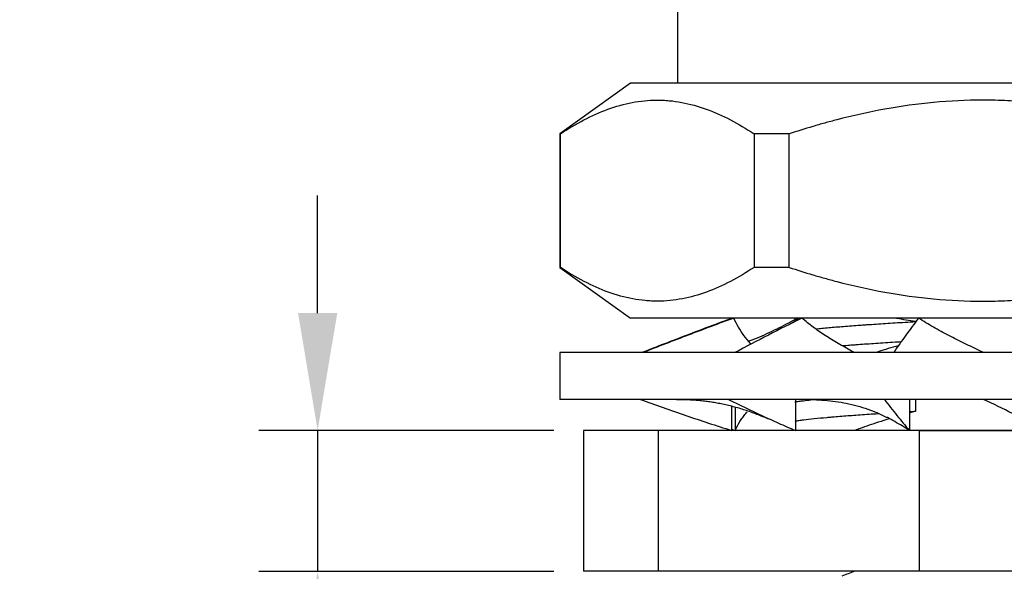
# Model space of a CAD drawing. Header units: millimetres. Extents: x 2665 to 3022, y 1732 to 1985.
# Tile 9 of 35: x 2717 to 2738, y 1863 to 1875. Entities that reach past the tile are written whole.
import ezdxf

# ---------------------------------------------------------------- set-up
doc = ezdxf.new("R2010")
doc.units = ezdxf.units.MM
doc.layers.add('20', color=7, linetype='Continuous', true_color=0xffffff)
doc.layers.add('222', color=3, linetype='Continuous', lineweight=18)
doc.styles.get("Standard").update_dxf_attribs({"font": 'arial.ttf'})
doc.dimstyles.new('ISO-25', dxfattribs={"dimtxt": 2.5, "dimasz": 2.5, "dimexe": 1.25, "dimexo": 0.625, "dimtad": 1, "dimtxsty": 'Standard', "dimcen": 2.5, "dimadec": 0, "dimazin": 0, "dimtfac": 1, "dimtmove": 0, "dimatfit": 3, "dimfxl": 1, "dimarcsym": 0})

# ---------------------------------------------------------------- blocks, each defined once
blk = doc.blocks.new('*D32')
at = {"layer": '222', "color": 0, "lineweight": -2, "transparency": 16777216}
for p, q in [((2722.923, 1868.788), (2722.923, 1871.288)), ((2727.95, 1866.288), (2721.673, 1866.288)), ((2722.923, 1866.288), (2722.923, 1863.288)), ((2727.95, 1863.288), (2721.673, 1863.288)), ((2722.923, 1860.788), (2722.923, 1853.116))]:
    blk.add_line(p, q, dxfattribs=at)
at = {"layer": '222', "color": 0, "transparency": 16777216}
for points in [[(2722.506, 1868.788), (2723.34, 1868.788), (2722.923, 1866.288)], [(2722.506, 1860.788), (2723.34, 1860.788), (2722.923, 1863.288)]]:
    blk.add_solid(points, dxfattribs=at)
at = {"layer": 'Defpoints', "color": 0, "transparency": 16777216}
for p in [(2728.575, 1866.288), (2722.923, 1863.288), (2728.575, 1863.288)]:
    blk.add_point(p, dxfattribs=at)
at = {"layer": '222', "color": 0, "transparency": 16777216, "insert": (2719.798, 1855.702), "char_height": 5, "attachment_point": 5, "rotation": 90}
blk.add_mtext('H', dxfattribs=at)

msp = doc.modelspace()

# ---------------------------------------------------------------- linework, layer by layer
at = {"layer": '20', "color": 7, "linetype": 'Continuous'}
for p, q in [((2730.57526, 1875.28053), (2730.57526, 1873.68046)), ((2729.57526, 1873.68046), (2728.07526, 1872.60138)), ((2744.57526, 1873.68046), (2729.57526, 1873.68046)), ((2728.07526, 1872.60138), (2728.0855, 1872.60138)), ((2728.07526, 1872.60138), (2728.07526, 1869.75953)), ((2728.0855, 1869.75953), (2728.0855, 1872.60138)), ((2732.20861, 1872.60138), (2732.20861, 1869.75953)), ((2732.95215, 1872.60138), (2732.20861, 1872.60138)), ((2732.95215, 1869.75953), (2732.95215, 1872.60138)), ((2728.0855, 1869.75953), (2728.07526, 1869.75953)), ((2728.07526, 1869.75953), (2729.57526, 1868.68046)), ((2732.95215, 1869.75953), (2732.20861, 1869.75953)), ((2744.57526, 1868.68046), (2729.57526, 1868.68046)), ((2731.74863, 1868.66986), (2731.74863, 1868.68046)), ((2735.63912, 1868.60577), (2735.63912, 1868.59164)), ((2746.07526, 1867.94605), (2728.07526, 1867.94605)), ((2728.07526, 1867.94605), (2728.07526, 1866.94605)), ((2746.07526, 1866.94605), (2728.07526, 1866.94605)), ((2733.08518, 1866.94604), (2733.08518, 1866.28818)), ((2735.51246, 1866.94604), (2735.51246, 1866.28818)), ((2735.63912, 1866.94605), (2735.63912, 1866.69056)), ((2731.72705, 1866.7968), (2731.72705, 1866.28818)), ((2731.80196, 1866.7716), (2731.80196, 1866.28818)), ((2738.42424, 1866.28818), (2728.57526, 1866.28818)), ((2728.57526, 1866.28818), (2728.57526, 1863.28818)), ((2735.72628, 1866.28818), (2728.57526, 1866.28818)), ((2728.57526, 1866.28818), (2728.57526, 1863.28818)), ((2730.17526, 1863.28818), (2730.17526, 1866.28818)), ((2735.72628, 1863.28818), (2735.72628, 1866.28818)), ((2735.72628, 1866.28818), (2745.57526, 1866.28818)), ((2738.42424, 1863.28818), (2728.57526, 1863.28818))]:
    msp.add_line(p, q, dxfattribs=at)
for points, knots in [([(2728.0855, 1872.60138), (2728.41891, 1872.82114), (2728.75574, 1873.00114), (2729.26814, 1873.18827), (2729.44013, 1873.23681), (2729.7868, 1873.30276), (2729.96148, 1873.32015), (2730.18164, 1873.3209), (2730.24782, 1873.31955), (2730.31421, 1873.31583), (2730.35852, 1873.31282), (2730.38071, 1873.31104), (2730.49159, 1873.30086), (2730.57985, 1873.28853), (2730.84336, 1873.2396), (2731.01733, 1873.19103), (2731.53478, 1873.00322), (2731.8738, 1872.82207), (2732.20861, 1872.60138)], [0, 0, 0, 0, 0.25, 0.25, 0.375, 0.375, 0.5, 0.5, 0.53125, 0.546875, 0.546875, 0.5625, 0.5625, 0.625, 0.625, 0.75, 0.75, 1, 1, 1, 1]), ([(2741.19836, 1872.60138), (2740.86657, 1872.71073), (2740.53214, 1872.81054), (2739.85688, 1872.98701), (2739.51605, 1873.06365), (2738.82675, 1873.18933), (2738.47828, 1873.23835), (2738.03716, 1873.27965), (2737.94891, 1873.28689), (2737.77274, 1873.29928), (2737.68476, 1873.30443), (2737.42114, 1873.31677), (2737.24582, 1873.32083), (2736.72112, 1873.32063), (2736.37301, 1873.30392), (2735.67998, 1873.23912), (2735.33506, 1873.19104), (2734.64812, 1873.06648), (2734.22059, 1872.97091), (2733.79502, 1872.85602), (2733.62495, 1872.80858), (2733.54012, 1872.78416), (2733.28666, 1872.70899), (2733.11888, 1872.65633), (2732.95215, 1872.60138)], [0, 0, 0, 0, 0.125, 0.125, 0.25, 0.25, 0.375, 0.375, 0.40625, 0.40625, 0.4375, 0.4375, 0.5, 0.5, 0.625, 0.625, 0.75, 0.75, 0.875, 0.90625, 0.90625, 0.9375, 0.9375, 1, 1, 1, 1]), ([(2732.20861, 1869.75953), (2731.8752, 1869.53977), (2731.53837, 1869.35977), (2731.02597, 1869.17264), (2730.85398, 1869.1241), (2730.50731, 1869.05815), (2730.33263, 1869.04076), (2730.11247, 1869.04001), (2730.04629, 1869.04136), (2729.9799, 1869.04508), (2729.93559, 1869.04809), (2729.9134, 1869.04987), (2729.80252, 1869.06005), (2729.71426, 1869.07238), (2729.45076, 1869.12131), (2729.27678, 1869.16988), (2728.75933, 1869.35769), (2728.42031, 1869.53884), (2728.0855, 1869.75953)], [0, 0, 0, 0, 0.25, 0.25, 0.375, 0.375, 0.5, 0.5, 0.53125, 0.546875, 0.546875, 0.5625, 0.5625, 0.625, 0.625, 0.75, 0.75, 1, 1, 1, 1]), ([(2732.95215, 1869.75953), (2733.11888, 1869.70458), (2733.28666, 1869.65192), (2733.54012, 1869.57675), (2733.62495, 1869.55233), (2733.79502, 1869.50489), (2734.22059, 1869.39), (2734.64812, 1869.29443), (2735.33506, 1869.16987), (2735.67998, 1869.12179), (2736.37301, 1869.05699), (2736.72112, 1869.04028), (2737.24582, 1869.04008), (2737.42114, 1869.04414), (2737.68476, 1869.05648), (2737.77274, 1869.06163), (2737.94891, 1869.07402), (2738.03716, 1869.08126), (2738.47828, 1869.12256), (2738.82675, 1869.17158), (2739.51605, 1869.29726), (2739.85688, 1869.3739), (2740.53214, 1869.55037), (2740.86657, 1869.65018), (2741.19836, 1869.75953)], [0, 0, 0, 0, 0.0625, 0.0625, 0.09375, 0.09375, 0.125, 0.25, 0.25, 0.375, 0.375, 0.5, 0.5, 0.5625, 0.5625, 0.59375, 0.59375, 0.625, 0.625, 0.75, 0.75, 0.875, 0.875, 1, 1, 1, 1]), ([(2731.74863, 1868.68046), (2731.42597, 1868.56193), (2731.10423, 1868.44076), (2730.4618, 1868.19541), (2730.14114, 1868.0712), (2729.82082, 1867.94605)], [0, 0, 0, 0, 0.5, 0.5, 1, 1, 1, 1]), ([(2731.77724, 1868.68046), (2731.45317, 1868.56193), (2731.13002, 1868.44076), (2730.48479, 1868.19541), (2730.16273, 1868.0712), (2729.84101, 1867.94605)], [0, 0, 0, 0, 0.5, 0.5, 1, 1, 1, 1]), ([(2732.14092, 1868.1266), (2732.13667, 1868.13125), (2732.13245, 1868.13591), (2732.07881, 1868.19548), (2732.03281, 1868.25118), (2731.9478, 1868.36586), (2731.90879, 1868.42485), (2731.83779, 1868.5481), (2731.80579, 1868.61236), (2731.77724, 1868.68046)], [0, 0, 0, 0, 0.0275129, 0.0275129, 0.35167526, 0.35167526, 0.67583763, 0.67583763, 1, 1, 1, 1]), ([(2733.22545, 1868.68046), (2732.98681, 1868.56193), (2732.74884, 1868.44076), (2732.27369, 1868.19541), (2732.03652, 1868.0712), (2731.79961, 1867.94605)], [0, 0, 0, 0, 0.5, 0.5, 1, 1, 1, 1]), ([(2733.07526, 1868.67893), (2733.07526, 1868.6601), (2733.07526, 1868.64161), (2733.07526, 1868.61716), (2733.07526, 1868.6109), (2733.07526, 1868.60468)], [0, 0, 0, 0, 0.74189559, 0.74189559, 1, 1, 1, 1]), ([(2734.32561, 1867.95302), (2734.31075, 1867.96114), (2734.29594, 1867.96927), (2734.23202, 1868.00443), (2734.18331, 1868.03152), (2734.08715, 1868.08585), (2734.03967, 1868.11311), (2733.89911, 1868.19548), (2733.80793, 1868.25118), (2733.63119, 1868.36586), (2733.54564, 1868.42485), (2733.38073, 1868.5481), (2733.30138, 1868.61236), (2733.22545, 1868.68046)], [0, 0, 0, 0, 0.03623178, 0.03623178, 0.1567028, 0.1567028, 0.27717383, 0.27717383, 0.51811589, 0.51811589, 0.75905794, 0.75905794, 1, 1, 1, 1]), ([(2733.52499, 1868.45213), (2733.53324, 1868.45297), (2733.54156, 1868.45381), (2733.57189, 1868.45686), (2733.63896, 1868.46346), (2733.70963, 1868.47001), (2733.85573, 1868.48307), (2733.95942, 1868.49173), (2734.17936, 1868.50921), (2734.2956, 1868.51802), (2734.44899, 1868.52912), (2734.48012, 1868.53134), (2734.54288, 1868.53578), (2734.63779, 1868.54242), (2734.73502, 1868.549), (2734.93252, 1868.56211), (2735.06821, 1868.57078), (2735.34761, 1868.58816), (2735.4913, 1868.59691), (2735.63912, 1868.60577)], [0, 0, 0, 0, 0.01631611, 0.01631611, 0.05908497, 0.1446227, 0.1446227, 0.31569816, 0.31569816, 0.48677362, 0.48677362, 0.52954249, 0.52954249, 0.57231135, 0.65784908, 0.65784908, 0.82892454, 0.82892454, 1, 1, 1, 1]), ([(2735.70521, 1868.68046), (2735.61594, 1868.56193), (2735.52692, 1868.44076), (2735.34917, 1868.19541), (2735.26044, 1868.0712), (2735.17181, 1867.94605)], [0, 0, 0, 0, 0.5, 0.5, 1, 1, 1, 1]), ([(2735.63912, 1868.60577), (2735.50654, 1868.62459), (2735.37452, 1868.64676), (2735.22949, 1868.6745), (2735.21597, 1868.67712), (2735.20246, 1868.67977)], [0, 0, 0, 0, 0.90677248, 0.90677248, 1, 1, 1, 1]), ([(2737.08845, 1867.94697), (2737.06704, 1867.95711), (2737.04562, 1867.96725), (2736.96715, 1868.00443), (2736.91008, 1868.03152), (2736.7964, 1868.08585), (2736.73974, 1868.11311), (2736.57045, 1868.19548), (2736.45853, 1868.25118), (2736.23742, 1868.36586), (2736.12824, 1868.42485), (2735.91362, 1868.5481), (2735.80818, 1868.61236), (2735.70521, 1868.68046)], [0, 0, 0, 0, 0.04483335, 0.04483335, 0.16422918, 0.16422918, 0.28362501, 0.28362501, 0.52241667, 0.52241667, 0.76120834, 0.76120834, 1, 1, 1, 1]), ([(2732.67216, 1868.44026), (2732.54125, 1868.37037), (2732.35002, 1868.2811), (2732.15273, 1868.20894), (2732.09232, 1868.18848)], [0, 0, 0, 0, 0.6958967, 1, 1, 1, 1]), ([(2735.32788, 1868.17171), (2735.28689, 1868.16918), (2735.24627, 1868.16665), (2735.06593, 1868.15531), (2734.79473, 1868.13778), (2734.54128, 1868.12037), (2734.38855, 1868.10943), (2734.35829, 1868.10724), (2734.29834, 1868.10285), (2734.26861, 1868.10065), (2734.18622, 1868.09446), (2734.13452, 1868.09049), (2734.0842, 1868.08651)], [0, 0, 0, 0, 0.08863726, 0.08863726, 0.3972079, 0.70577854, 0.70577854, 0.78292121, 0.78292121, 0.86006387, 0.86006387, 1, 1, 1, 1]), ([(2735.27361, 1868.09273), (2735.13152, 1868.05197), (2734.99027, 1868.00839), (2734.83534, 1867.95781), (2734.82098, 1867.95309), (2734.80663, 1867.94835)], [0, 0, 0, 0, 0.90727133, 0.90727133, 1, 1, 1, 1]), ([(2729.79083, 1866.94605), (2730.11162, 1866.83045), (2730.43311, 1866.71694), (2730.91694, 1866.55162), (2731.07848, 1866.49736), (2731.40222, 1866.39098), (2731.56442, 1866.33887), (2731.72705, 1866.28818)], [0, 0, 0, 0, 0.5, 0.5, 0.75, 0.75, 1, 1, 1, 1]), ([(2731.65935, 1866.94605), (2731.89558, 1866.83045), (2732.13232, 1866.71694), (2732.48862, 1866.55162), (2732.60758, 1866.49736), (2732.84598, 1866.39098), (2732.96542, 1866.33887), (2733.08518, 1866.28818)], [0, 0, 0, 0, 0.5, 0.5, 0.75, 0.75, 1, 1, 1, 1]), ([(2733.07526, 1866.89535), (2733.10157, 1866.8997), (2733.12994, 1866.90407), (2733.17565, 1866.91067), (2733.19141, 1866.91288), (2733.224, 1866.91732), (2733.24084, 1866.91954), (2733.30695, 1866.92803), (2733.35941, 1866.93426), (2733.4154, 1866.94047)], [0, 0, 0, 0, 0.29282548, 0.29282548, 0.43923821, 0.43923821, 0.58565095, 0.58565095, 1, 1, 1, 1]), ([(2733.3027, 1866.94601), (2733.46171, 1866.94632), (2733.7828, 1866.93238), (2734.24588, 1866.85956), (2734.6701, 1866.73833), (2734.92178, 1866.62361), (2735.0317, 1866.56343)], [0, 0, 0, 0, 0.23071561, 0.48393126, 0.76075286, 1, 1, 1, 1]), ([(2734.97906, 1866.94605), (2735.06743, 1866.83045), (2735.156, 1866.71694), (2735.28928, 1866.55162), (2735.33379, 1866.49736), (2735.42297, 1866.39098), (2735.46765, 1866.33887), (2735.51246, 1866.28818)], [0, 0, 0, 0, 0.5, 0.5, 0.75, 0.75, 1, 1, 1, 1]), ([(2738.35848, 1866.28818), (2738.2536, 1866.35333), (2738.14631, 1866.41531), (2737.98256, 1866.50512), (2737.92751, 1866.53453), (2737.81659, 1866.59252), (2737.76069, 1866.62111), (2737.50132, 1866.75158), (2737.29513, 1866.84911), (2737.08845, 1866.94697)], [0, 0, 0, 0, 0.26231223, 0.26231223, 0.39346834, 0.39346834, 0.52462445, 0.52462445, 1, 1, 1, 1]), ([(2731.80196, 1866.28818), (2731.83261, 1866.35333), (2731.8668, 1866.41531), (2731.92348, 1866.50512), (2731.94328, 1866.53453), (2731.98467, 1866.59252), (2732.00628, 1866.62111), (2732.03813, 1866.66114), (2732.04768, 1866.67289), (2732.05738, 1866.68458)], [0, 0, 0, 0, 0.45261681, 0.45261681, 0.67892521, 0.67892521, 0.90523362, 0.90523362, 1, 1, 1, 1]), ([(2734.8551, 1866.64152), (2734.83623, 1866.64027), (2734.81748, 1866.63903), (2734.66671, 1866.62899), (2734.41346, 1866.61158), (2734.18174, 1866.59426), (2734.01616, 1866.58111), (2733.96233, 1866.5767), (2733.88369, 1866.57005), (2733.85779, 1866.56782), (2733.80697, 1866.56338), (2733.78204, 1866.56117), (2733.65969, 1866.55012), (2733.4788, 1866.5326), (2733.32694, 1866.51527), (2733.22407, 1866.50219), (2733.19162, 1866.49782), (2733.14576, 1866.49121), (2733.13092, 1866.489), (2733.10228, 1866.48457), (2733.0885, 1866.48235), (2733.07526, 1866.48014)], [0, 0, 0, 0, 0.02298045, 0.02298045, 0.18581704, 0.34865363, 0.34865363, 0.43007193, 0.43007193, 0.47078108, 0.47078108, 0.51149022, 0.51149022, 0.67432682, 0.83716341, 0.83716341, 0.9185817, 0.9185817, 0.95929085, 0.95929085, 1, 1, 1, 1]), ([(2735.08649, 1866.53732), (2735.00733, 1866.51317), (2734.92841, 1866.4882), (2734.71947, 1866.41997), (2734.58979, 1866.37544), (2734.42285, 1866.31572), (2734.38502, 1866.30203), (2734.34725, 1866.2882)], [0, 0, 0, 0, 0.3184258, 0.3184258, 0.84534801, 0.84534801, 1, 1, 1, 1]), ([(2735.51246, 1866.28818), (2735.40904, 1866.35333), (2735.30489, 1866.41531), (2735.14854, 1866.50512), (2735.0964, 1866.53453), (2735.04077, 1866.56549), (2735.03722, 1866.56746), (2735.03368, 1866.56943)], [0, 0, 0, 0, 0.65189039, 0.65189039, 0.97783559, 0.97783559, 1, 1, 1, 1])]:
    msp.add_open_spline(points, degree=3, knots=knots, dxfattribs=at)
for points, degree in [([(2733.07517, 1868.64396), (2732.94109, 1868.57593), (2732.80721, 1868.50708), (2732.67349, 1868.43761)], 3), ([(2733.03647, 1868.58104), (2733.07311, 1868.61332), (2733.11007, 1868.64641), (2733.14729, 1868.68046)], 3), ([(2730.25501, 1868.11526), (2730.23019, 1868.10453), (2730.20758, 1868.09385), (2730.18717, 1868.08324)], 3), ([(2730.5546, 1866.94598), (2731.54427, 1866.96677), (2732.50969, 1866.53322)], 2), ([(2735.63912, 1866.69056), (2735.59543, 1866.68797), (2735.552, 1866.68537), (2735.50884, 1866.68276)], 3), ([(2735.63912, 1866.69056), (2735.5966, 1866.68003), (2735.55416, 1866.66921), (2735.51181, 1866.65812)], 3), ([(2731.72691, 1866.31178), (2731.75192, 1866.30388), (2731.77694, 1866.29601), (2731.80196, 1866.28818)], 3), ([(2734.34725, 1863.2882), (2734.25631, 1863.25491), (2734.16566, 1863.22085), (2734.07526, 1863.18609)], 3)]:
    msp.add_open_spline(points, degree=degree, dxfattribs=at)

# ---------------------------------------------------------------- dimensions: what is measured, and where the dimension line sits
at = {"layer": '222'}
dim = msp.add_linear_dim(base=(2722.92311, 1863.28818), p1=(2728.57526, 1866.28818), p2=(2728.57526, 1863.28818), angle=90, text='H', dimstyle='ISO-25', override={"dimtxt": 5}, dxfattribs=at)
dim.commit()
dim.dimension.update_dxf_attribs({"geometry": '*D32', "text_midpoint": (2722.92311, 1855.70206), "dimtype": 160})

doc.saveas('drawing.dxf')
